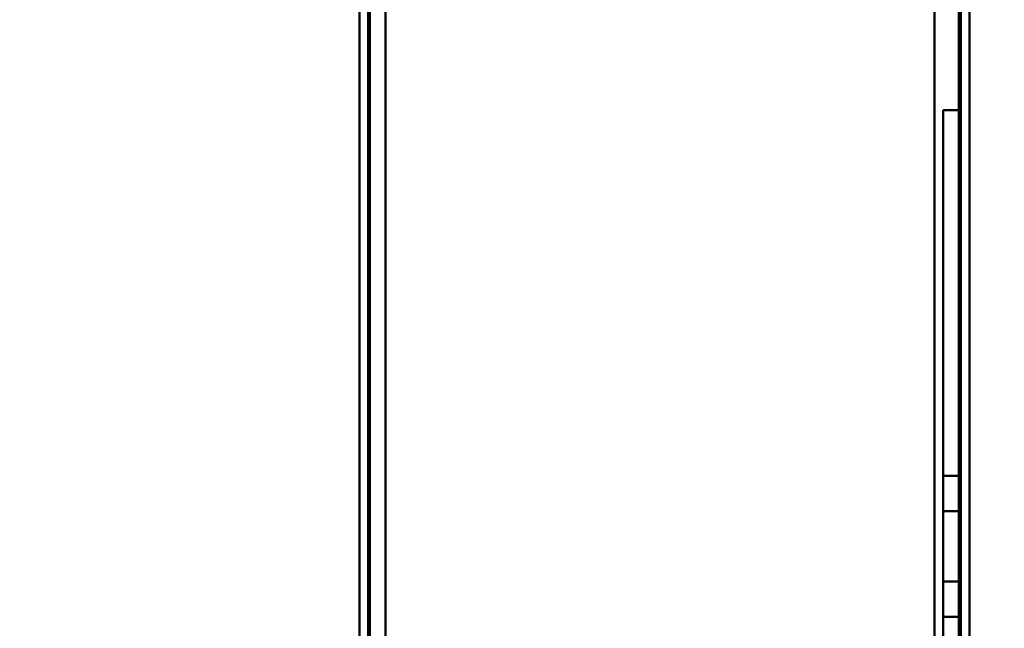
# Model space of a CAD drawing. Header units: millimetres. Extents: x -1321 to 1388, y -120 to 1267.
# Tile 14 of 88: x -475 to -418, y 194 to 229. Entities that reach past the tile are written whole.
import ezdxf

# ---------------------------------------------------------------- set-up
doc = ezdxf.new("R2010")
doc.units = ezdxf.units.MM
for name, color, linetype, lineweight in [('A-ANNO-DIMS', 211, 'Continuous', 30), ('A-ANNO-DIMS-20', 211, 'Continuous', 30), ('A-GENM', 13, 'Continuous', 40), ('G-IMPT', 8, 'Continuous', 40)]:
    doc.layers.add(name, color=color, linetype=linetype, lineweight=lineweight)
doc.styles.add('Arial_1', font='arial.ttf', dxfattribs={"height": 60})
doc.dimstyles.new('Linéaire', dxfattribs={"dimscale": 304.8, "dimtxt": 61.215564, "dimasz": 0.131234, "dimexe": 0.131234, "dimexo": 0.131234, "dimgap": 0.131234, "dimtad": 1, "dimdec": 0, "dimzin": 0, "dimdsep": 46, "dimtxsty": 'Arial_1', "dimblk1": 'OBLIQUE', "dimblk2": 'OBLIQUE', "dimsah": 1, "dimcen": 0.09, "dimazin": 0, "dimtfac": 1, "dimtdec": 4, "dimtix": 1, "dimtmove": 0, "dimatfit": 3, "dimfxl": 1, "dimtvp": 1, "dimtfill": 1, "dimtolj": 1, "dimtzin": 0, "dimarcsym": 2})

# ---------------------------------------------------------------- blocks, each defined once
blk = doc.blocks.new('Maintenance r21 - Maintenance r21-769076-Droite')
at = {"layer": 'A-GENM'}
for p, q in [((-455, 0), (-455, 1098)), ((-455, 1098), (-455, 0))]:
    blk.add_line(p, q, dxfattribs=at)
blk = doc.blocks.new('NEXA 1500 CALQUES_dwg-769064-Droite')
at = {"layer": 'G-IMPT'}
for p, q in [((-455.5, 1097.772), (-455.5, 128.972)), ((-455.5, 1097.772), (-455.5, 128.972)), ((-420.5, 129.472), (-420.5, 1097.272)), ((-420.5, 129.472), (-420.5, 1097.272))]:
    blk.add_line(p, q, dxfattribs=at)
at = {"layer": 'G-IMPT', "flags": 128}
for points in [[(-455.5, 1097.772), (-455.5, 855.572), (-455.5, 613.372), (-455.5, 371.172), (-455.5, 128.972)], [(-455.5, 128.972), (-455.5, 371.172), (-455.5, 613.372), (-455.5, 855.572), (-455.5, 1097.772)], [(-455.5, 1097.772), (-455.5, 855.572), (-455.5, 613.372), (-455.5, 371.172), (-455.5, 128.972)], [(-455.5, 128.972), (-455.5, 371.172), (-455.5, 613.372), (-455.5, 855.572), (-455.5, 1097.772)], [(-455.5, 128.972), (-455.5, 371.172), (-455.5, 613.372), (-455.5, 855.572), (-455.5, 1097.772)], [(-455.5, 1097.772), (-455.5, 855.572), (-455.5, 613.372), (-455.5, 371.172), (-455.5, 128.972)], [(-455.5, 128.972), (-455.5, 371.172), (-455.5, 613.372), (-455.5, 855.572), (-455.5, 1097.772)], [(-455.5, 1097.772), (-455.5, 855.572), (-455.5, 613.372), (-455.5, 371.172), (-455.5, 128.972)], [(-455, 128.972), (-455, 371.172), (-455, 613.372), (-455, 855.572), (-455, 1097.772)], [(-455, 1097.772), (-455, 855.572), (-455, 613.372), (-455, 371.172), (-455, 128.972)], [(-455, 1097.772), (-455, 855.572), (-455, 613.372), (-455, 371.172), (-455, 128.972)], [(-455, 128.972), (-455, 371.172), (-455, 613.372), (-455, 855.572), (-455, 1097.772)], [(-454.9, 128.972), (-454.9, 371.172), (-454.9, 613.372), (-454.9, 855.572), (-454.9, 1097.772)], [(-454.9, 1097.772), (-454.9, 855.572), (-454.9, 613.372), (-454.9, 371.172), (-454.9, 128.972)], [(-454.9, 1097.772), (-454.9, 855.572), (-454.9, 613.372), (-454.9, 371.172), (-454.9, 128.972)], [(-454.9, 128.972), (-454.9, 371.172), (-454.9, 613.372), (-454.9, 855.572), (-454.9, 1097.772)], [(-454.9, 128.972), (-454.9, 371.172), (-454.9, 613.372), (-454.9, 855.572), (-454.9, 1097.772)], [(-454.9, 1097.772), (-454.9, 855.572), (-454.9, 613.372), (-454.9, 371.172), (-454.9, 128.972)], [(-454.9, 1097.772), (-454.9, 855.572), (-454.9, 613.372), (-454.9, 371.172), (-454.9, 128.972)], [(-454.9, 128.972), (-454.9, 371.172), (-454.9, 613.372), (-454.9, 855.572), (-454.9, 1097.772)], [(-454.9, 1097.772), (-454.9, 855.572), (-454.9, 613.372), (-454.9, 371.172), (-454.9, 128.972)], [(-454.9, 128.972), (-454.9, 371.172), (-454.9, 613.372), (-454.9, 855.572), (-454.9, 1097.772)], [(-454.9, 128.972), (-454.9, 371.172), (-454.9, 613.372), (-454.9, 855.572), (-454.9, 1097.772)], [(-454.9, 1097.772), (-454.9, 855.572), (-454.9, 613.372), (-454.9, 371.172), (-454.9, 128.972)], [(-454, 129.472), (-454, 371.422), (-454, 613.372), (-454, 855.322), (-454, 1097.272)], [(-454, 1097.272), (-454, 855.322), (-454, 613.372), (-454, 371.422), (-454, 129.472)], [(-454, 129.472), (-454, 371.422), (-454, 613.372), (-454, 855.322), (-454, 1097.272)], [(-454, 1097.272), (-454, 855.322), (-454, 613.372), (-454, 371.422), (-454, 129.472)], [(-454, 129.472), (-454, 371.422), (-454, 613.372), (-454, 855.322), (-454, 1097.272)], [(-454, 1097.272), (-454, 855.322), (-454, 613.372), (-454, 371.422), (-454, 129.472)], [(-454, 1097.272), (-454, 855.322), (-454, 613.372), (-454, 371.422), (-454, 129.472)], [(-454, 129.472), (-454, 371.422), (-454, 613.372), (-454, 855.322), (-454, 1097.272)], [(-454, 1097.272), (-454, 855.322), (-454, 613.372), (-454, 371.422), (-454, 129.472)], [(-454, 129.472), (-454, 371.422), (-454, 613.372), (-454, 855.322), (-454, 1097.272)], [(-454, 129.472), (-454, 371.422), (-454, 613.372), (-454, 855.322), (-454, 1097.272)], [(-454, 1097.272), (-454, 855.322), (-454, 613.372), (-454, 371.422), (-454, 129.472)], [(-454, 1097.272), (-454, 855.322), (-454, 613.372), (-454, 371.422), (-454, 129.472)], [(-454, 129.472), (-454, 371.422), (-454, 613.372), (-454, 855.322), (-454, 1097.272)], [(-454, 129.472), (-454, 371.422), (-454, 613.372), (-454, 855.322), (-454, 1097.272)], [(-454, 1097.272), (-454, 855.322), (-454, 613.372), (-454, 371.422), (-454, 129.472)], [(-422.5, 1097.772), (-422.5, 855.572), (-422.5, 613.372), (-422.5, 371.172), (-422.5, 128.972)], [(-422.5, 128.972), (-422.5, 371.172), (-422.5, 613.372), (-422.5, 855.572), (-422.5, 1097.772)], [(-422.5, 128.972), (-422.5, 371.172), (-422.5, 613.372), (-422.5, 855.572), (-422.5, 1097.772)], [(-422.5, 1097.772), (-422.5, 855.572), (-422.5, 613.372), (-422.5, 371.172), (-422.5, 128.972)], [(-422.5, 1097.272), (-422.5, 855.322), (-422.5, 613.372), (-422.5, 371.422), (-422.5, 129.472)], [(-422.5, 129.472), (-422.5, 371.422), (-422.5, 613.372), (-422.5, 855.322), (-422.5, 1097.272)], [(-422.5, 129.472), (-422.5, 371.422), (-422.5, 613.372), (-422.5, 855.322), (-422.5, 1097.272)], [(-422.5, 1097.272), (-422.5, 855.322), (-422.5, 613.372), (-422.5, 371.422), (-422.5, 129.472)], [(-422.5, 129.472), (-422.5, 371.422), (-422.5, 613.372), (-422.5, 855.322), (-422.5, 1097.272)], [(-422.5, 1097.272), (-422.5, 855.322), (-422.5, 613.372), (-422.5, 371.422), (-422.5, 129.472)], [(-422.5, 1097.272), (-422.5, 855.322), (-422.5, 613.372), (-422.5, 371.422), (-422.5, 129.472)], [(-422.5, 129.472), (-422.5, 371.422), (-422.5, 613.372), (-422.5, 855.322), (-422.5, 1097.272)], [(-421.1, 1097.272), (-421.1, 855.322), (-421.1, 613.372), (-421.1, 371.422), (-421.1, 129.472)], [(-421.1, 129.472), (-421.1, 371.422), (-421.1, 613.372), (-421.1, 855.322), (-421.1, 1097.272)], [(-421.1, 129.472), (-421.1, 371.422), (-421.1, 613.372), (-421.1, 855.322), (-421.1, 1097.272)], [(-421.1, 1097.272), (-421.1, 855.322), (-421.1, 613.372), (-421.1, 371.422), (-421.1, 129.472)], [(-421.1, 1097.272), (-421.1, 855.322), (-421.1, 613.372), (-421.1, 371.422), (-421.1, 129.472)], [(-421.1, 129.472), (-421.1, 371.422), (-421.1, 613.372), (-421.1, 855.322), (-421.1, 1097.272)], [(-421.1, 129.472), (-421.1, 371.422), (-421.1, 613.372), (-421.1, 855.322), (-421.1, 1097.272)], [(-421.1, 1097.272), (-421.1, 855.322), (-421.1, 613.372), (-421.1, 371.422), (-421.1, 129.472)], [(-421.1, 129.472), (-421.1, 371.422), (-421.1, 613.372), (-421.1, 855.322), (-421.1, 1097.272)], [(-421.1, 1097.272), (-421.1, 855.322), (-421.1, 613.372), (-421.1, 371.422), (-421.1, 129.472)], [(-421.1, 1097.272), (-421.1, 855.322), (-421.1, 613.372), (-421.1, 371.422), (-421.1, 129.472)], [(-421.1, 129.472), (-421.1, 371.422), (-421.1, 613.372), (-421.1, 855.322), (-421.1, 1097.272)], [(-421, 129.472), (-421, 371.422), (-421, 613.372), (-421, 855.322), (-421, 1097.272)], [(-421, 1097.272), (-421, 855.322), (-421, 613.372), (-421, 371.422), (-421, 129.472)], [(-421, 1097.272), (-421, 855.322), (-421, 613.372), (-421, 371.422), (-421, 129.472)], [(-421, 129.472), (-421, 371.422), (-421, 613.372), (-421, 855.322), (-421, 1097.272)], [(-420.5, 129.472), (-420.5, 371.422), (-420.5, 613.372), (-420.5, 855.322), (-420.5, 1097.272)], [(-420.5, 1097.272), (-420.5, 855.322), (-420.5, 613.372), (-420.5, 371.422), (-420.5, 129.472)], [(-420.5, 1097.272), (-420.5, 855.322), (-420.5, 613.372), (-420.5, 371.422), (-420.5, 129.472)], [(-420.5, 129.472), (-420.5, 371.422), (-420.5, 613.372), (-420.5, 855.322), (-420.5, 1097.272)], [(-420.5, 129.472), (-420.5, 371.422), (-420.5, 613.372), (-420.5, 855.322), (-420.5, 1097.272)], [(-420.5, 1097.272), (-420.5, 855.322), (-420.5, 613.372), (-420.5, 371.422), (-420.5, 129.472)], [(-420.5, 1097.272), (-420.5, 855.322), (-420.5, 613.372), (-420.5, 371.422), (-420.5, 129.472)], [(-420.5, 129.472), (-420.5, 371.422), (-420.5, 613.372), (-420.5, 855.322), (-420.5, 1097.272)], [(-422.5, 128.972), (-422.5, 161.247), (-422.5, 193.522), (-422.5, 225.797), (-422.5, 258.072)], [(-422.5, 258.072), (-422.5, 225.797), (-422.5, 193.522), (-422.5, 161.247), (-422.5, 128.972)], [(-422.5, 258.072), (-422.5, 225.797), (-422.5, 193.522), (-422.5, 161.247), (-422.5, 128.972)], [(-422.5, 128.972), (-422.5, 161.247), (-422.5, 193.522), (-422.5, 225.797), (-422.5, 258.072)], [(-422, 163.372), (-422, 178.372), (-422, 193.372), (-422, 208.372), (-422, 223.372)], [(-422, 223.372), (-422, 208.372), (-422, 193.372), (-422, 178.372), (-422, 163.372)], [(-422, 223.372), (-422, 208.372), (-422, 193.372), (-422, 178.372), (-422, 163.372)], [(-422, 163.372), (-422, 178.372), (-422, 193.372), (-422, 208.372), (-422, 223.372)], [(-422, 163.372), (-422, 178.372), (-422, 193.372), (-422, 208.372), (-422, 223.372)], [(-422, 223.372), (-421.75, 223.372), (-421.5, 223.372), (-421.25, 223.372), (-421, 223.372)], [(-421, 223.372), (-421.25, 223.372), (-421.5, 223.372), (-421.75, 223.372), (-422, 223.372)], [(-422, 223.372), (-422, 208.372), (-422, 193.372), (-422, 178.372), (-422, 163.372)], [(-421, 223.372), (-421.25, 223.372), (-421.5, 223.372), (-421.75, 223.372), (-422, 223.372)], [(-422, 223.372), (-421.75, 223.372), (-421.5, 223.372), (-421.25, 223.372), (-421, 223.372)], [(-422, 223.372), (-422, 208.372), (-422, 193.372), (-422, 178.372), (-422, 163.372)], [(-421, 223.372), (-421.25, 223.372), (-421.5, 223.372), (-421.75, 223.372), (-422, 223.372)], [(-422, 223.372), (-421.75, 223.372), (-421.5, 223.372), (-421.25, 223.372), (-421, 223.372)], [(-421, 223.372), (-421.25, 223.372), (-421.5, 223.372), (-421.75, 223.372), (-422, 223.372)], [(-422, 163.372), (-422, 178.372), (-422, 193.372), (-422, 208.372), (-422, 223.372)], [(-422, 223.372), (-421.75, 223.372), (-421.5, 223.372), (-421.25, 223.372), (-421, 223.372)], [(-421, 223.372), (-421, 208.372), (-421, 193.372), (-421, 178.372), (-421, 163.372)], [(-421, 163.372), (-421, 178.372), (-421, 193.372), (-421, 208.372), (-421, 223.372)], [(-421, 163.372), (-421, 178.372), (-421, 193.372), (-421, 208.372), (-421, 223.372)], [(-421, 223.372), (-421, 208.372), (-421, 193.372), (-421, 178.372), (-421, 163.372)], [(-421, 223.372), (-421, 208.372), (-421, 193.372), (-421, 178.372), (-421, 163.372)], [(-421, 163.372), (-421, 178.372), (-421, 193.372), (-421, 208.372), (-421, 223.372)], [(-421, 163.372), (-421, 178.372), (-421, 193.372), (-421, 208.372), (-421, 223.372)], [(-421, 223.372), (-421, 208.372), (-421, 193.372), (-421, 178.372), (-421, 163.372)], [(-422, 200.393), (-422, 200.898), (-422, 201.403), (-422, 201.909), (-422, 202.414)], [(-422, 202.414), (-421.75, 202.414), (-421.5, 202.414), (-421.25, 202.414), (-421, 202.414)], [(-421, 202.414), (-421.25, 202.414), (-421.5, 202.414), (-421.75, 202.414), (-422, 202.414)], [(-422, 202.414), (-422, 201.909), (-422, 201.403), (-422, 200.898), (-422, 200.393)], [(-422, 200.393), (-422, 200.898), (-422, 201.403), (-422, 201.909), (-422, 202.414)], [(-422, 202.414), (-421.75, 202.414), (-421.5, 202.414), (-421.25, 202.414), (-421, 202.414)], [(-422, 202.414), (-422, 201.909), (-422, 201.403), (-422, 200.898), (-422, 200.393)], [(-421, 202.414), (-421.25, 202.414), (-421.5, 202.414), (-421.75, 202.414), (-422, 202.414)], [(-422, 200.393), (-422, 200.898), (-422, 201.403), (-422, 201.909), (-422, 202.414)], [(-422, 202.414), (-422, 201.909), (-422, 201.403), (-422, 200.898), (-422, 200.393)], [(-422, 200.393), (-422, 200.898), (-422, 201.403), (-422, 201.909), (-422, 202.414)], [(-422, 202.414), (-422, 201.909), (-422, 201.403), (-422, 200.898), (-422, 200.393)], [(-421, 200.393), (-421, 200.898), (-421, 201.403), (-421, 201.909), (-421, 202.414)], [(-421, 202.414), (-421, 201.909), (-421, 201.403), (-421, 200.898), (-421, 200.393)], [(-421, 202.414), (-421, 201.909), (-421, 201.403), (-421, 200.898), (-421, 200.393)], [(-421, 200.393), (-421, 200.898), (-421, 201.403), (-421, 201.909), (-421, 202.414)], [(-421, 202.414), (-421, 201.909), (-421, 201.403), (-421, 200.898), (-421, 200.393)], [(-421, 200.393), (-421, 200.898), (-421, 201.403), (-421, 201.909), (-421, 202.414)], [(-421, 202.414), (-421, 201.909), (-421, 201.403), (-421, 200.898), (-421, 200.393)], [(-421, 200.393), (-421, 200.898), (-421, 201.403), (-421, 201.909), (-421, 202.414)], [(-421, 200.393), (-421.25, 200.393), (-421.5, 200.393), (-421.75, 200.393), (-422, 200.393)], [(-422, 200.393), (-421.75, 200.393), (-421.5, 200.393), (-421.25, 200.393), (-421, 200.393)], [(-421, 200.393), (-421.25, 200.393), (-421.5, 200.393), (-421.75, 200.393), (-422, 200.393)], [(-422, 200.393), (-422, 199.383), (-422, 198.372), (-422, 197.362), (-422, 196.352)], [(-422, 196.352), (-422, 197.362), (-422, 198.372), (-422, 199.383), (-422, 200.393)], [(-422, 200.393), (-421.75, 200.393), (-421.5, 200.393), (-421.25, 200.393), (-421, 200.393)], [(-422, 196.352), (-422, 197.362), (-422, 198.372), (-422, 199.383), (-422, 200.393)], [(-422, 200.393), (-421.75, 200.393), (-421.5, 200.393), (-421.25, 200.393), (-421, 200.393)], [(-421, 200.393), (-421.25, 200.393), (-421.5, 200.393), (-421.75, 200.393), (-422, 200.393)], [(-422, 200.393), (-421.75, 200.393), (-421.5, 200.393), (-421.25, 200.393), (-421, 200.393)], [(-422, 200.393), (-422, 199.383), (-422, 198.372), (-422, 197.362), (-422, 196.352)], [(-421, 200.393), (-421.25, 200.393), (-421.5, 200.393), (-421.75, 200.393), (-422, 200.393)], [(-422, 200.393), (-422, 199.383), (-422, 198.372), (-422, 197.362), (-422, 196.352)], [(-422, 196.352), (-422, 197.362), (-422, 198.372), (-422, 199.383), (-422, 200.393)], [(-422, 196.352), (-422, 197.362), (-422, 198.372), (-422, 199.383), (-422, 200.393)], [(-422, 200.393), (-422, 199.383), (-422, 198.372), (-422, 197.362), (-422, 196.352)], [(-421, 196.352), (-421, 197.362), (-421, 198.372), (-421, 199.383), (-421, 200.393)], [(-421, 200.393), (-421, 199.383), (-421, 198.372), (-421, 197.362), (-421, 196.352)], [(-421, 200.393), (-421, 199.383), (-421, 198.372), (-421, 197.362), (-421, 196.352)], [(-421, 196.352), (-421, 197.362), (-421, 198.372), (-421, 199.383), (-421, 200.393)], [(-421, 196.352), (-421, 197.362), (-421, 198.372), (-421, 199.383), (-421, 200.393)], [(-421, 200.393), (-421, 199.383), (-421, 198.372), (-421, 197.362), (-421, 196.352)], [(-421, 200.393), (-421, 199.383), (-421, 198.372), (-421, 197.362), (-421, 196.352)], [(-421, 196.352), (-421, 197.362), (-421, 198.372), (-421, 199.383), (-421, 200.393)], [(-422, 196.352), (-421.75, 196.352), (-421.5, 196.352), (-421.25, 196.352), (-421, 196.352)], [(-421, 196.352), (-421.25, 196.352), (-421.5, 196.352), (-421.75, 196.352), (-422, 196.352)], [(-422, 196.352), (-422, 195.846), (-422, 195.341), (-422, 194.836), (-422, 194.331)], [(-422, 194.331), (-422, 194.836), (-422, 195.341), (-422, 195.846), (-422, 196.352)], [(-422, 196.352), (-421.75, 196.352), (-421.5, 196.352), (-421.25, 196.352), (-421, 196.352)], [(-421, 196.352), (-421.25, 196.352), (-421.5, 196.352), (-421.75, 196.352), (-422, 196.352)], [(-422, 196.352), (-422, 195.846), (-422, 195.341), (-422, 194.836), (-422, 194.331)], [(-421, 196.352), (-421.25, 196.352), (-421.5, 196.352), (-421.75, 196.352), (-422, 196.352)], [(-422, 194.331), (-422, 194.836), (-422, 195.341), (-422, 195.846), (-422, 196.352)], [(-422, 196.352), (-421.75, 196.352), (-421.5, 196.352), (-421.25, 196.352), (-421, 196.352)], [(-421, 196.352), (-421.25, 196.352), (-421.5, 196.352), (-421.75, 196.352), (-422, 196.352)], [(-422, 196.352), (-421.75, 196.352), (-421.5, 196.352), (-421.25, 196.352), (-421, 196.352)], [(-422, 196.352), (-422, 195.846), (-422, 195.341), (-422, 194.836), (-422, 194.331)], [(-422, 194.331), (-422, 194.836), (-422, 195.341), (-422, 195.846), (-422, 196.352)], [(-422, 196.352), (-422, 195.846), (-422, 195.341), (-422, 194.836), (-422, 194.331)], [(-422, 194.331), (-422, 194.836), (-422, 195.341), (-422, 195.846), (-422, 196.352)], [(-421, 194.331), (-421, 194.836), (-421, 195.341), (-421, 195.846), (-421, 196.352)], [(-421, 196.352), (-421, 195.846), (-421, 195.341), (-421, 194.836), (-421, 194.331)], [(-421, 196.352), (-421, 195.846), (-421, 195.341), (-421, 194.836), (-421, 194.331)], [(-421, 194.331), (-421, 194.836), (-421, 195.341), (-421, 195.846), (-421, 196.352)], [(-421, 194.331), (-421, 194.836), (-421, 195.341), (-421, 195.846), (-421, 196.352)], [(-421, 196.352), (-421, 195.846), (-421, 195.341), (-421, 194.836), (-421, 194.331)], [(-421, 194.331), (-421, 194.836), (-421, 195.341), (-421, 195.846), (-421, 196.352)], [(-421, 196.352), (-421, 195.846), (-421, 195.341), (-421, 194.836), (-421, 194.331)], [(-422, 194.331), (-421.75, 194.331), (-421.5, 194.331), (-421.25, 194.331), (-421, 194.331)], [(-421, 194.331), (-421.25, 194.331), (-421.5, 194.331), (-421.75, 194.331), (-422, 194.331)], [(-422, 194.331), (-421.75, 194.331), (-421.5, 194.331), (-421.25, 194.331), (-421, 194.331)], [(-421, 194.331), (-421.25, 194.331), (-421.5, 194.331), (-421.75, 194.331), (-422, 194.331)]]:
    blk.add_lwpolyline(points, dxfattribs=at)
blk = doc.blocks.new('DIMBLOCK1-Droite')
at = {"layer": 'A-ANNO-DIMS-20'}
for p, q in [((-455, 134.913), (-455, 174.913)), ((0, 134.913), (0, 174.913)), ((-455, 134.913), (0, 134.913)), ((-455, 134.913), (-455, 123.197)), ((0, 134.913), (0, 123.197))]:
    blk.add_line(p, q, dxfattribs=at)
at = {"layer": 'A-ANNO-DIMS-20', "lineweight": 50}
for p, q in [((-455, 134.913), (-435, 154.913)), ((0, 134.913), (20, 154.913)), ((-455, 134.913), (-475, 114.913)), ((0, 134.913), (-20, 114.913))]:
    blk.add_line(p, q, dxfattribs=at)
at = {"layer": 'A-ANNO-DIMS-20', "color": 0, "insert": (-296.721, 252.807), "char_height": 60, "width": 166.12962, "attachment_point": 1, "line_spacing_factor": 0.941778, "style": 'Arial_1', "bg_fill": 3, "box_fill_scale": 1.25, "bg_fill_color": 256, "bg_fill_true_color": 13158600, "bg_fill_transparency": 0}
blk.add_mtext('455', dxfattribs=at)
blk = doc.blocks.new('_Oblique')
at = {"color": 0, "linetype": 'ByBlock', "lineweight": -2}
blk.add_line((-0.5, -0.5), (0.5, 0.5), dxfattribs=at)

msp = doc.modelspace()

# ---------------------------------------------------------------- block references
at = {"layer": 'A-GENM'}
msp.add_blockref('Maintenance r21 - Maintenance r21-769076-Droite', (0, 0), dxfattribs=at)
at = {"layer": 'G-IMPT'}
msp.add_blockref('NEXA 1500 CALQUES_dwg-769064-Droite', (0, 0), dxfattribs=at)

# ---------------------------------------------------------------- next in the draw order: dimensions: what is measured, and where the dimension line sits
at = {"layer": 'A-ANNO-DIMS'}
dim = msp.add_linear_dim(base=(0, 134.913), p1=(-455, 163.197), p2=(0, 163.197), dimstyle='Linéaire', override={"dimpost": '<>', "dimfxl": 455}, dxfattribs=at)
dim.commit()
dim.dimension.update_dxf_attribs({"geometry": 'DIMBLOCK1-Droite', "text_midpoint": (-227.5, 205.424)})

doc.saveas('drawing.dxf')
